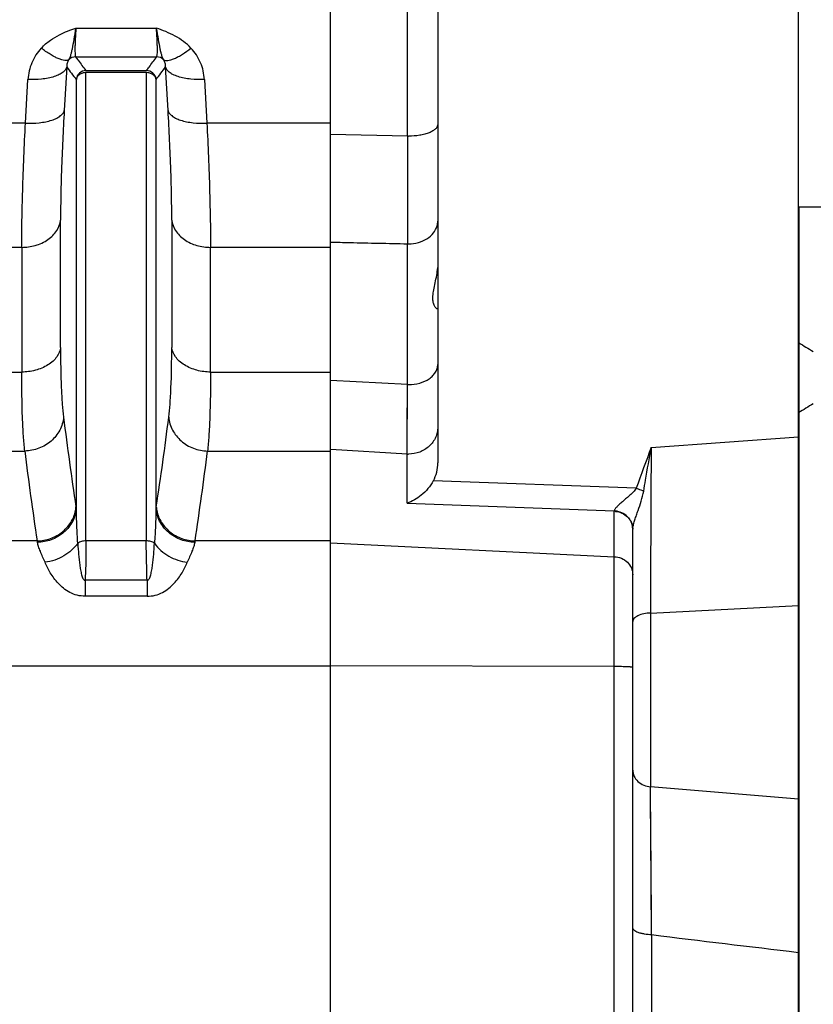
# Model space of a CAD drawing. Extents: x -1680 to 1181, y 8 to 1739.
# Tile 34 of 73: x -608 to -527, y 1006 to 1107. Entities that reach past the tile are written whole.
import ezdxf

# ---------------------------------------------------------------- set-up
doc = ezdxf.new("R2010")
doc.units = 0
doc.header["$LTSCALE"] = 65.395
doc.layers.add('SG48_1', color=7, linetype='CONTINUOUS')

msp = doc.modelspace()

# ---------------------------------------------------------------- linework, layer by layer
at = {"layer": 'SG48_1', "color": 6, "linetype": 'CONTINUOUS'}
for p, q in [((-565.33, 1134.67), (-565.33, 1061.52)), ((-528.33, 772.58), (-528.33, 1132.74)), ((-603.4, 1102.16), (-603.66, 1097.69)), ((-593, 1097.69), (-593.26, 1102.16)), ((-508.3, 1087.78), (-528.33, 1087.78)), ((-528.3, 1087.78), (-528.3, 1073.85)), ((-528.3, 1066.66), (-528.3, 957.66)), ((-545.33, 999.62), (-545.33, 1054.72))]:
    msp.add_line(p, q, dxfattribs=at)
at = {"layer": 'SG48_1', "color": 2, "linetype": 'CONTINUOUS'}
for p, q in [((-576.33, 780.79), (-576.33, 1124.35)), ((-601.43, 1101.78), (-595.24, 1101.78)), ((-595.24, 1101.57), (-601.43, 1101.57)), ((-528.3, 1073.85), (-528.3, 1066.66))]:
    msp.add_line(p, q, dxfattribs=at)
at = {"layer": 'SG48_1', "color": 9, "linetype": 'CONTINUOUS'}
for p, q in [((-568.44, 1095.04), (-568.44, 1122.17)), ((-602.46, 1106.14), (-594.21, 1106.14)), ((-602.49, 1103.18), (-594.18, 1103.18)), ((-601.43, 1053.53), (-601.43, 1101.57)), ((-595.24, 1101.57), (-595.24, 1053.53)), ((-607.64, 1096.39), (-607.38, 1100.86)), ((-602.42, 1100.87), (-602.42, 1056.83)), ((-594.24, 1056.83), (-594.24, 1100.87)), ((-589.28, 1100.86), (-589.02, 1096.39)), ((-607.64, 1096.39), (-613.27, 1096.39)), ((-576.33, 1096.39), (-589.02, 1096.39)), ((-568.44, 1095.04), (-576.33, 1095.22)), ((-604.04, 1073.36), (-604.04, 1086.42)), ((-592.63, 1086.42), (-592.63, 1073.36)), ((-568.44, 1069.56), (-568.44, 1084)), ((-608.02, 1083.64), (-612.9, 1083.64)), ((-608.02, 1083.64), (-608.02, 1070.85)), ((-576.33, 1083.64), (-588.65, 1083.64)), ((-588.65, 1070.85), (-588.65, 1083.64)), ((-612.9, 1070.85), (-608.02, 1070.85)), ((-588.65, 1070.85), (-576.33, 1070.85)), ((-568.44, 1069.56), (-576.33, 1069.99)), ((-568.49, 1062.44), (-568.44, 1069.56)), ((-568.47, 1064.86), (-568.44, 1069.56)), ((-568.49, 1062.44), (-568.47, 1064.86)), ((-543.44, 1063.1), (-528.33, 1064.19)), ((-613.21, 1062.75), (-607.71, 1062.75)), ((-588.96, 1062.75), (-576.33, 1062.75)), ((-568.49, 1062.44), (-576.32, 1062.91)), ((-568.49, 1057.39), (-568.49, 1062.44)), ((-544.97, 1058.93), (-565.79, 1059.7)), ((-568.49, 1057.39), (-547.23, 1056.6)), ((-547.23, 977.34), (-547.23, 1056.57)), ((-606.43, 1053.52), (-609.61, 1053.52)), ((-595.24, 1053.53), (-601.43, 1053.53)), ((-576.33, 1053.52), (-590.24, 1053.52)), ((-576.33, 1053.33), (-547.23, 1051.91)), ((-595.16, 1049.49), (-601.51, 1049.49)), ((-601.51, 1049.49), (-601.51, 1047.85)), ((-595.16, 1049.49), (-595.16, 1047.85)), ((-595.16, 1047.85), (-601.51, 1047.85)), ((-543.51, 1046.13), (-528.33, 1046.89)), ((-543.51, 1046.13), (-543.51, 1028.3)), ((-609.07, 1040.71), (-576.33, 1040.71)), ((-547.23, 1040.64), (-576.33, 1040.7)), ((-528.33, 1027.03), (-543.51, 1028.3)), ((-543.4, 1013.13), (-543.51, 1028.3)), ((-543.41, 1014.07), (-543.41, 1015)), ((-543.4, 1013.13), (-543.4, 999.07))]:
    msp.add_line(p, q, dxfattribs=at)
msp.add_lwpolyline([(-543.41, 1015), (-543.48, 1024.04), (-543.49, 1026.03)], dxfattribs=at)
at = {"layer": 'SG48_1', "color": 2, "linetype": 'CONTINUOUS'}
for centre, radius, start, end in [((-602.48, 1102.18), 1, 90.2121, 134.8893), ((-601.42, 1100.78), 1, 90.247, 175.1296), ((-595.24, 1100.78), 1, 4.8704, 89.7494), ((-498.77, 1122.3), 56.74, 238.6383, 240.3956), ((-503.58, 1028.52), 45.46, 120.7236, 122.9487), ((-605.85, 1057.31), 3.41, 351.9907, 354.9545), ((-605.9, 1057.32), 3.47, 351.367, 351.9974), ((-615.73, 1055), 13.44, 7.834, 8.613), ((-580.59, 1054.95), 13.78, 171.3966, 172.1559), ((-590.82, 1057.31), 3.41, 185.0459, 188.0094), ((-590.76, 1057.32), 3.47, 188.0027, 188.6068), ((-547.34, 1054.47), 2.14, 83.1393, 86.8273), ((-546.6, 1056.57), 0.623, 177.3362, 179.9333), ((-547.33, 1054.42), 2.15, 83.5468, 87.2169), ((-547.04, 1054.74), 1.71, 0.2761, 4.5574), ((-547.05, 1054.72), 1.72, 0.7644, 4.2655), ((-547.05, 1054.72), 1.72, 0.0002, 0.7628), ((-544.56, 1054.72), 0.776, 178.3137, 179.9996), ((-616.38, 1051.63), 10.13, 9.9711, 10.7892), ((-579.58, 1051.5), 10.85, 169.2487, 170.013)]:
    msp.add_arc(centre, radius, start, end, dxfattribs=at)
at = {"layer": 'SG48_1', "color": 9, "linetype": 'CONTINUOUS'}
for centre, radius, start, end in [((-594.18, 1102.18), 1, 45.1025, 89.7842), ((-568.33, 1102.42), 7.37, 269.1863, 270.0001), ((4116.81, 1089.52), 4685.25, 179.93249, 180.06751), ((-568.33, 1087.87), 3.87, 268.4492, 269.9993), ((-568.33, 1073.91), 4.35, 268.6198, 270.0005), ((-251.87, 1110.44), 354.63, 187.1653, 188.6648), ((-958.03, 1112.28), 367.99, 351.3624, 352.8076), ((-244.1, 1108.41), 366.47, 187.1566, 188.6136), ((-945.67, 1107.45), 359.5, 351.373, 352.8583), ((6177.41, 1027.04), 6720.95, 179.692549, 179.837226), ((-568.33, 1065.67), 3.23, 267.2179, 270.0004), ((-544.05, 1054.69), 1.28, 172.458, 176.3713), ((-544.37, 1054.71), 0.962, 176.3991, 178.0385), ((229.39, 7348.83), 6382.65, 263.04578, 263.182042)]:
    msp.add_arc(centre, radius, start, end, dxfattribs=at)
at = {"layer": 'SG48_1', "color": 6, "linetype": 'CONTINUOUS'}
for centre, radius, start, end in [((-582.72, 1116.91), 25.41, 215.5071, 219.1593), ((-613.24, 1116.38), 24.53, 320.7762, 324.5591)]:
    msp.add_arc(centre, radius, start, end, dxfattribs=at)
msp.add_ellipse((-568.33, 1061.45), major_axis=(0.26, 3.4), ratio=0.879657, start_param=-2.043176, end_param=-1.483056, dxfattribs=at)
at = {"layer": 'SG48_1', "color": 9, "linetype": 'CONTINUOUS'}
for points, knots in [([(-606.01, 1104.08), (-605.73, 1104.38), (-605.13, 1104.89), (-603.94, 1105.59), (-603.03, 1105.94), (-602.46, 1106.14)], [0, 0, 0, 0, 0.296567, 0.562794, 1, 1, 1, 1]), ([(-594.21, 1106.14), (-594.14, 1105.75), (-594.03, 1105.04), (-593.89, 1104.2), (-593.77, 1103.66), (-593.68, 1103.35), (-593.59, 1103.1), (-593.51, 1102.95), (-593.47, 1102.89)], [0, 0, 0, 0, 0.355588, 0.64399, 0.7587, 0.853839, 0.932109, 1, 1, 1, 1]), ([(-590.66, 1104.08), (-591.13, 1104.58), (-592.26, 1105.4), (-593.55, 1105.91), (-594.21, 1106.14)], [0, 0, 0, 0, 0.494351, 1, 1, 1, 1]), ([(-594.18, 1103.18), (-594.17, 1103.19), (-594.16, 1103.22), (-594.13, 1103.31), (-594.11, 1103.48), (-594.1, 1103.75), (-594.1, 1104.1), (-594.11, 1104.52), (-594.13, 1105.01), (-594.16, 1105.56), (-594.19, 1105.94), (-594.21, 1106.14)], [0, 0, 0, 0, 0.013344, 0.033498, 0.095395, 0.185948, 0.303828, 0.44699, 0.612838, 0.798312, 1, 1, 1, 1]), ([(-606.01, 1104.08), (-606.42, 1103.65), (-607.08, 1102.63), (-607.35, 1101.45), (-607.38, 1100.86)], [0, 0, 0, 0, 0.50502, 1, 1, 1, 1]), ([(-603.19, 1102.89), (-603.31, 1102.82), (-603.58, 1102.8), (-603.93, 1102.88), (-604.29, 1103), (-604.69, 1103.2), (-605.28, 1103.54), (-605.72, 1103.85), (-606.01, 1104.08)], [0, 0, 0, 0, 0.134124, 0.23117, 0.35057, 0.491486, 0.650163, 1, 1, 1, 1]), ([(-593.47, 1102.89), (-593.35, 1102.81), (-593.07, 1102.8), (-592.7, 1102.89), (-592.34, 1103.02), (-591.94, 1103.21), (-591.36, 1103.55), (-590.94, 1103.86), (-590.66, 1104.08)], [0, 0, 0, 0, 0.139826, 0.240192, 0.362164, 0.503923, 0.661095, 1, 1, 1, 1]), ([(-589.28, 1100.86), (-589.31, 1101.45), (-589.58, 1102.63), (-590.24, 1103.65), (-590.66, 1104.08)], [0, 0, 0, 0, 0.494962, 1, 1, 1, 1]), ([(-602.49, 1103.18), (-602.4, 1103.06), (-602.06, 1102.59), (-601.71, 1102.13), (-601.43, 1101.78)], [0, 0, 0, 0, 0.245087, 1, 1, 1, 1]), ([(-595.24, 1101.78), (-595.14, 1101.9), (-594.78, 1102.36), (-594.43, 1102.83), (-594.18, 1103.18)], [0, 0, 0, 0, 0.255103, 1, 1, 1, 1]), ([(-603.4, 1102.16), (-603.42, 1102.06), (-603.52, 1101.85), (-603.79, 1101.58), (-604.19, 1101.34), (-604.7, 1101.14), (-605.31, 1100.98), (-606.22, 1100.85), (-606.92, 1100.84), (-607.38, 1100.86)], [0, 0, 0, 0, 0.067614, 0.150811, 0.255255, 0.381561, 0.526215, 0.682702, 1, 1, 1, 1]), ([(-603.19, 1102.89), (-603.27, 1102.78), (-603.38, 1102.54), (-603.41, 1102.28), (-603.4, 1102.15)], [0, 0, 0, 0, 0.524758, 1, 1, 1, 1]), ([(-593.26, 1102.15), (-593.26, 1102.28), (-593.28, 1102.54), (-593.39, 1102.78), (-593.47, 1102.89)], [0, 0, 0, 0, 0.475363, 1, 1, 1, 1]), ([(-589.28, 1100.86), (-589.75, 1100.84), (-590.45, 1100.85), (-591.35, 1100.98), (-591.96, 1101.14), (-592.48, 1101.34), (-592.88, 1101.58), (-593.14, 1101.85), (-593.24, 1102.06), (-593.26, 1102.16)], [0, 0, 0, 0, 0.317298, 0.473785, 0.618439, 0.744746, 0.849189, 0.932386, 1, 1, 1, 1]), ([(-607.64, 1096.39), (-607.17, 1096.37), (-606.47, 1096.38), (-605.57, 1096.51), (-604.96, 1096.67), (-604.44, 1096.87), (-604.05, 1097.12), (-603.78, 1097.39), (-603.68, 1097.59), (-603.66, 1097.69)], [0, 0, 0, 0, 0.31711, 0.473536, 0.618176, 0.744523, 0.84905, 0.932339, 1, 1, 1, 1]), ([(-603.66, 1097.69), (-603.77, 1095.65), (-603.95, 1091.89), (-604.04, 1088.14), (-604.04, 1086.42)], [0, 0, 0, 0, 0.544064, 1, 1, 1, 1]), ([(-593, 1097.69), (-592.98, 1097.59), (-592.89, 1097.39), (-592.62, 1097.12), (-592.22, 1096.87), (-591.7, 1096.67), (-591.09, 1096.51), (-590.19, 1096.38), (-589.49, 1096.37), (-589.02, 1096.39)], [0, 0, 0, 0, 0.06766, 0.150948, 0.255476, 0.381824, 0.526466, 0.682893, 1, 1, 1, 1]), ([(-592.63, 1086.42), (-592.63, 1088.13), (-592.71, 1091.89), (-592.89, 1095.65), (-593, 1097.69)], [0, 0, 0, 0, 0.455919, 1, 1, 1, 1]), ([(-608.02, 1083.64), (-608.02, 1084.56), (-608, 1086.49), (-607.89, 1090.74), (-607.75, 1094.08), (-607.64, 1096.39)], [0, 0, 0, 0, 0.21533, 0.455961, 1, 1, 1, 1]), ([(-589.02, 1096.39), (-588.91, 1094.08), (-588.73, 1089.83), (-588.65, 1085.58), (-588.65, 1083.64)], [0, 0, 0, 0, 0.544045, 1, 1, 1, 1]), ([(-565.33, 1096.26), (-565.33, 1096.18), (-565.38, 1096), (-565.57, 1095.77), (-565.85, 1095.56), (-566.23, 1095.38), (-566.68, 1095.24), (-567.39, 1095.09), (-567.95, 1095.04), (-568.33, 1095.04)], [0, 0, 0, 0, 0.070849, 0.153448, 0.254216, 0.374663, 0.513296, 0.666829, 1, 1, 1, 1]), ([(-608.02, 1083.64), (-607.55, 1083.64), (-606.6, 1083.77), (-605.32, 1084.35), (-604.38, 1085.27), (-604.08, 1086.05), (-604.04, 1086.42)], [0, 0, 0, 0, 0.267813, 0.540028, 0.787885, 1, 1, 1, 1]), ([(-592.63, 1086.42), (-592.58, 1086.05), (-592.28, 1085.27), (-591.34, 1084.35), (-590.07, 1083.77), (-589.12, 1083.64), (-588.65, 1083.64)], [0, 0, 0, 0, 0.212115, 0.459972, 0.732187, 1, 1, 1, 1]), ([(-568.33, 1084), (-567.99, 1084), (-567.33, 1084.09), (-566.44, 1084.47), (-565.75, 1085.06), (-565.47, 1085.58), (-565.4, 1085.85)], [0, 0, 0, 0, 0.273556, 0.53523, 0.777289, 1, 1, 1, 1]), ([(-576.33, 1084.18), (-575.67, 1084.17), (-574.03, 1084.13), (-571.4, 1084.07), (-569.42, 1084.03), (-568.44, 1084)], [0, 0, 0, 0, 0.250004, 0.624996, 1, 1, 1, 1]), ([(-604.04, 1073.36), (-604.08, 1073.02), (-604.31, 1072.51), (-604.81, 1071.94), (-605.52, 1071.41), (-606.61, 1070.97), (-607.55, 1070.85), (-608.02, 1070.85)], [0, 0, 0, 0, 0.200937, 0.318159, 0.44626, 0.723314, 1, 1, 1, 1]), ([(-604.04, 1073.36), (-604.04, 1071.98), (-604.01, 1070.05), (-603.88, 1067.66), (-603.78, 1066.66), (-603.73, 1066.21)], [0, 0, 0, 0, 0.577471, 0.809325, 1, 1, 1, 1]), ([(-592.94, 1066.21), (-592.88, 1066.66), (-592.79, 1067.66), (-592.65, 1070.05), (-592.63, 1071.98), (-592.63, 1073.36)], [0, 0, 0, 0, 0.190763, 0.422601, 1, 1, 1, 1]), ([(-588.65, 1070.85), (-589.12, 1070.85), (-590.05, 1070.97), (-591.14, 1071.41), (-591.85, 1071.94), (-592.36, 1072.51), (-592.58, 1073.02), (-592.63, 1073.36)], [0, 0, 0, 0, 0.276686, 0.55374, 0.681841, 0.799063, 1, 1, 1, 1]), ([(-607.71, 1062.75), (-607.76, 1063.27), (-607.86, 1064.4), (-607.99, 1067.11), (-608.02, 1069.29), (-608.02, 1070.85)], [0, 0, 0, 0, 0.190797, 0.422692, 1, 1, 1, 1]), ([(-588.65, 1070.85), (-588.65, 1069.29), (-588.67, 1067.11), (-588.81, 1064.4), (-588.9, 1063.27), (-588.96, 1062.75)], [0, 0, 0, 0, 0.577309, 0.809204, 1, 1, 1, 1]), ([(-568.33, 1069.56), (-567.95, 1069.56), (-567.2, 1069.66), (-566.35, 1070.03), (-565.83, 1070.46), (-565.55, 1070.82), (-565.37, 1071.21), (-565.33, 1071.49), (-565.33, 1071.63)], [0, 0, 0, 0, 0.289528, 0.557286, 0.679057, 0.792144, 0.898103, 1, 1, 1, 1]), ([(-603.73, 1066.21), (-603.75, 1065.98), (-603.84, 1065.52), (-604.11, 1064.87), (-604.5, 1064.27), (-605.16, 1063.58), (-606.23, 1062.95), (-607.22, 1062.76), (-607.71, 1062.75)], [0, 0, 0, 0, 0.120251, 0.241768, 0.364917, 0.489826, 0.743282, 1, 1, 1, 1]), ([(-592.94, 1066.21), (-592.92, 1065.98), (-592.83, 1065.52), (-592.56, 1064.87), (-592.17, 1064.28), (-591.5, 1063.58), (-590.43, 1062.95), (-589.45, 1062.76), (-588.96, 1062.75)], [0, 0, 0, 0, 0.120252, 0.24177, 0.364918, 0.489827, 0.743283, 1, 1, 1, 1]), ([(-565.33, 1065.22), (-565.33, 1065.03), (-565.37, 1064.67), (-565.54, 1064.14), (-565.82, 1063.66), (-566.33, 1063.09), (-567.16, 1062.57), (-567.94, 1062.43), (-568.33, 1062.43)], [0, 0, 0, 0, 0.120599, 0.241926, 0.364595, 0.488993, 0.74201, 1, 1, 1, 1]), ([(-544.97, 1058.93), (-545.05, 1058.79), (-545.26, 1058.54), (-545.61, 1058.22), (-545.97, 1057.91), (-546.31, 1057.62), (-546.63, 1057.35), (-546.91, 1057.08), (-547.1, 1056.87), (-547.2, 1056.71), (-547.22, 1056.64), (-547.23, 1056.6)], [0, 0, 0, 0, 0.149119, 0.295888, 0.439236, 0.57766, 0.70864, 0.827852, 0.927992, 0.967932, 1, 1, 1, 1]), ([(-545.32, 1054.86), (-545.3, 1054.99), (-545.24, 1055.27), (-545.11, 1055.7), (-544.95, 1056.16), (-544.73, 1056.8), (-544.44, 1057.62), (-544.26, 1058.29), (-544.2, 1058.64)], [0, 0, 0, 0, 0.100135, 0.216412, 0.340683, 0.469252, 0.732745, 1, 1, 1, 1]), ([(-602.27, 1053.29), (-602.3, 1053.89), (-602.37, 1055.07), (-602.41, 1056.25), (-602.42, 1056.83)], [0, 0, 0, 0, 0.508393, 1, 1, 1, 1]), ([(-594.24, 1056.83), (-594.25, 1056.25), (-594.3, 1055.07), (-594.36, 1053.89), (-594.4, 1053.29)], [0, 0, 0, 0, 0.491606, 1, 1, 1, 1]), ([(-601.43, 1053.53), (-601.59, 1053.53), (-601.88, 1053.49), (-602.16, 1053.37), (-602.27, 1053.29)], [0, 0, 0, 0, 0.545228, 1, 1, 1, 1]), ([(-601.43, 1053.53), (-601.43, 1053.22), (-601.43, 1051.87), (-601.47, 1050.52), (-601.51, 1049.49)], [0, 0, 0, 0, 0.234074, 1, 1, 1, 1]), ([(-594.4, 1053.29), (-594.5, 1053.37), (-594.78, 1053.49), (-595.08, 1053.53), (-595.24, 1053.53)], [0, 0, 0, 0, 0.454772, 1, 1, 1, 1]), ([(-595.16, 1049.49), (-595.17, 1049.84), (-595.21, 1051.19), (-595.24, 1052.54), (-595.24, 1053.53)], [0, 0, 0, 0, 0.263, 1, 1, 1, 1]), ([(-605.63, 1051.33), (-605.79, 1051.71), (-606.03, 1052.24), (-606.29, 1052.92), (-606.38, 1053.23), (-606.4, 1053.38)], [0, 0, 0, 0, 0.55772, 0.795451, 1, 1, 1, 1]), ([(-602.27, 1053.29), (-602.63, 1052.76), (-603.67, 1051.86), (-604.95, 1051.42), (-605.63, 1051.33)], [0, 0, 0, 0, 0.485845, 1, 1, 1, 1]), ([(-602.27, 1053.29), (-602.24, 1052.89), (-602.2, 1052.3), (-602.13, 1051.52), (-602.06, 1050.96), (-601.97, 1050.43), (-601.88, 1050.03), (-601.78, 1049.76), (-601.71, 1049.61), (-601.62, 1049.51), (-601.54, 1049.48), (-601.51, 1049.49)], [0, 0, 0, 0, 0.298824, 0.447429, 0.591609, 0.727537, 0.848313, 0.899668, 0.942199, 0.974745, 1, 1, 1, 1]), ([(-595.16, 1049.49), (-595.12, 1049.48), (-595.05, 1049.51), (-594.96, 1049.61), (-594.88, 1049.76), (-594.78, 1050.03), (-594.69, 1050.43), (-594.61, 1050.96), (-594.54, 1051.52), (-594.46, 1052.3), (-594.42, 1052.89), (-594.4, 1053.29)], [0, 0, 0, 0, 0.025256, 0.057803, 0.100332, 0.151684, 0.27246, 0.408385, 0.552567, 0.701175, 1, 1, 1, 1]), ([(-594.4, 1053.29), (-594.02, 1052.74), (-592.98, 1051.84), (-591.69, 1051.42), (-591.04, 1051.33)], [0, 0, 0, 0, 0.501333, 1, 1, 1, 1]), ([(-590.26, 1053.38), (-590.29, 1053.23), (-590.38, 1052.92), (-590.64, 1052.24), (-590.88, 1051.71), (-591.04, 1051.33)], [0, 0, 0, 0, 0.204552, 0.442284, 1, 1, 1, 1]), ([(-547.23, 1051.91), (-546.98, 1051.9), (-546.48, 1051.79), (-545.85, 1051.38), (-545.43, 1050.77), (-545.33, 1050.3), (-545.33, 1050.06)], [0, 0, 0, 0, 0.258645, 0.512084, 0.758516, 1, 1, 1, 1]), ([(-601.51, 1047.85), (-601.78, 1047.85), (-602.33, 1047.92), (-603.09, 1048.22), (-603.74, 1048.65), (-604.44, 1049.31), (-605.09, 1050.2), (-605.47, 1050.97), (-605.63, 1051.33)], [0, 0, 0, 0, 0.145505, 0.287519, 0.423841, 0.553517, 0.791304, 1, 1, 1, 1]), ([(-595.16, 1047.85), (-594.88, 1047.85), (-594.33, 1047.92), (-593.58, 1048.22), (-592.93, 1048.65), (-592.22, 1049.31), (-591.57, 1050.2), (-591.19, 1050.97), (-591.04, 1051.33)], [0, 0, 0, 0, 0.145505, 0.287518, 0.423839, 0.553515, 0.791303, 1, 1, 1, 1]), ([(-543.51, 1046.13), (-543.74, 1046.12), (-544.18, 1046.07), (-544.7, 1045.91), (-545.03, 1045.72), (-545.2, 1045.57), (-545.31, 1045.41), (-545.33, 1045.3), (-545.33, 1045.25)], [0, 0, 0, 0, 0.317579, 0.61479, 0.739065, 0.842916, 0.927689, 1, 1, 1, 1]), ([(-545.33, 1040.55), (-545.33, 1040.55), (-545.35, 1040.56), (-545.37, 1040.57), (-545.42, 1040.57), (-545.48, 1040.58), (-545.56, 1040.59), (-545.69, 1040.6), (-545.9, 1040.61), (-546.18, 1040.62), (-546.5, 1040.63), (-546.86, 1040.63), (-547.1, 1040.63), (-547.23, 1040.64)], [0, 0, 0, 0, 0.006424, 0.021215, 0.045034, 0.077817, 0.119317, 0.169186, 0.292219, 0.44256, 0.614844, 0.802898, 1, 1, 1, 1]), ([(-545.33, 1030.02), (-545.33, 1029.81), (-545.24, 1029.37), (-544.82, 1028.81), (-544.21, 1028.43), (-543.74, 1028.32), (-543.51, 1028.3)], [0, 0, 0, 0, 0.227025, 0.479273, 0.744475, 1, 1, 1, 1]), ([(-543.4, 1013.13), (-543.64, 1013.13), (-544, 1013.16), (-544.45, 1013.25), (-544.76, 1013.34), (-545.01, 1013.45), (-545.19, 1013.57), (-545.3, 1013.7), (-545.33, 1013.8), (-545.33, 1013.85)], [0, 0, 0, 0, 0.329621, 0.490904, 0.637954, 0.763041, 0.863169, 0.939364, 1, 1, 1, 1])]:
    msp.add_open_spline(points, degree=3, knots=knots, dxfattribs=at)
at = {"layer": 'SG48_1', "color": 2, "linetype": 'CONTINUOUS'}
for points, knots in [([(-603.19, 1102.89), (-603.15, 1102.95), (-603.07, 1103.1), (-602.98, 1103.35), (-602.9, 1103.66), (-602.78, 1104.2), (-602.63, 1105.04), (-602.52, 1105.74), (-602.46, 1106.14)], [0, 0, 0, 0, 0.067897, 0.146191, 0.241315, 0.356023, 0.644437, 1, 1, 1, 1]), ([(-602.46, 1106.14), (-602.49, 1105.75), (-602.52, 1105.21), (-602.55, 1104.52), (-602.56, 1104.1), (-602.56, 1103.75), (-602.55, 1103.48), (-602.53, 1103.31), (-602.51, 1103.22), (-602.49, 1103.19), (-602.49, 1103.18)], [0, 0, 0, 0, 0.387159, 0.553008, 0.696171, 0.814052, 0.904605, 0.966503, 0.986654, 1, 1, 1, 1]), ([(-601.43, 1101.57), (-601.55, 1101.57), (-601.79, 1101.53), (-602.1, 1101.39), (-602.33, 1101.16), (-602.41, 1100.96), (-602.42, 1100.86)], [0, 0, 0, 0, 0.275416, 0.537392, 0.778056, 1, 1, 1, 1]), ([(-594.24, 1100.86), (-594.25, 1100.96), (-594.33, 1101.16), (-594.56, 1101.39), (-594.88, 1101.53), (-595.12, 1101.57), (-595.24, 1101.57)], [0, 0, 0, 0, 0.221944, 0.462608, 0.724584, 1, 1, 1, 1]), ([(-544.2, 1058.64), (-544.14, 1059.01), (-543.89, 1060.5), (-543.63, 1061.99), (-543.44, 1063.1)], [0, 0, 0, 0, 0.250611, 1, 1, 1, 1]), ([(-544.97, 1058.93), (-544.9, 1058.91), (-544.64, 1058.82), (-544.39, 1058.72), (-544.2, 1058.64)], [0, 0, 0, 0, 0.257367, 1, 1, 1, 1]), ([(-606.43, 1053.52), (-605.97, 1053.53), (-605.03, 1053.7), (-603.98, 1054.29), (-603.29, 1054.97), (-602.77, 1055.72), (-602.54, 1056.37), (-602.47, 1056.8)], [0, 0, 0, 0, 0.245972, 0.507271, 0.637862, 0.764832, 1, 1, 1, 1]), ([(-602.42, 1056.83), (-602.46, 1056.39), (-602.66, 1055.72), (-603.17, 1054.93), (-603.86, 1054.21), (-604.94, 1053.57), (-605.93, 1053.39), (-606.4, 1053.38)], [0, 0, 0, 0, 0.231049, 0.357146, 0.487797, 0.75121, 1, 1, 1, 1]), ([(-590.26, 1053.38), (-590.74, 1053.39), (-591.72, 1053.57), (-592.81, 1054.21), (-593.5, 1054.93), (-594, 1055.72), (-594.2, 1056.39), (-594.24, 1056.83)], [0, 0, 0, 0, 0.24879, 0.512203, 0.642854, 0.768952, 1, 1, 1, 1]), ([(-594.19, 1056.8), (-594.13, 1056.37), (-593.9, 1055.72), (-593.37, 1054.97), (-592.69, 1054.29), (-591.63, 1053.7), (-590.69, 1053.53), (-590.24, 1053.52)], [0, 0, 0, 0, 0.235147, 0.362113, 0.492705, 0.754015, 1, 1, 1, 1]), ([(-545.34, 1054.87), (-545.35, 1055.08), (-545.44, 1055.39), (-545.66, 1055.77), (-545.95, 1056.12), (-546.43, 1056.44), (-546.87, 1056.56), (-547.09, 1056.59)], [0, 0, 0, 0, 0.234179, 0.359997, 0.489298, 0.75011, 1, 1, 1, 1]), ([(-547.09, 1056.56), (-546.86, 1056.54), (-546.42, 1056.41), (-545.86, 1056.03), (-545.47, 1055.49), (-545.35, 1055.06), (-545.34, 1054.85)], [0, 0, 0, 0, 0.258185, 0.511326, 0.758071, 1, 1, 1, 1])]:
    msp.add_open_spline(points, degree=3, knots=knots, dxfattribs=at)
at = {"layer": 'SG48_1', "color": 9, "linetype": 'CONTINUOUS'}
msp.add_open_spline([(-565.4, 1085.85), (-565.35, 1086), (-565.33, 1086.17), (-565.33, 1086.33)], degree=3, dxfattribs=at)
at = {"layer": 'SG48_1', "color": 6, "linetype": 'CONTINUOUS'}
for points, knots in [([(-565.4, 1077.33), (-565.43, 1077.34), (-565.48, 1077.37), (-565.59, 1077.49), (-565.73, 1077.73), (-565.84, 1078.14), (-565.84, 1078.68), (-565.75, 1079.31), (-565.54, 1080.28), (-565.38, 1081.04), (-565.34, 1081.58)], [0, 0, 0, 0, 0.01712, 0.041331, 0.109779, 0.204175, 0.325166, 0.471332, 0.637027, 1, 1, 1, 1]), ([(-565.33, 1077.39), (-565.33, 1077.37), (-565.34, 1077.34), (-565.37, 1077.33), (-565.38, 1077.33)], [0, 0, 0, 0, 0.551875, 1, 1, 1, 1]), ([(-565.79, 1059.7), (-566.1, 1059.13), (-566.9, 1058.19), (-567.96, 1057.57), (-568.49, 1057.39)], [0, 0, 0, 0, 0.538959, 1, 1, 1, 1])]:
    msp.add_open_spline(points, degree=3, knots=knots, dxfattribs=at)
msp.add_open_spline([(-565.38, 1077.33), (-565.39, 1077.33), (-565.39, 1077.33), (-565.4, 1077.33)], degree=3, dxfattribs=at)
at = {"layer": 'SG48_1', "color": 2, "linetype": 'CONTINUOUS'}
msp.add_open_spline([(-543.44, 1063.1), (-543.96, 1061.72), (-544.48, 1060.33), (-544.97, 1058.93)], degree=3, dxfattribs=at)

doc.saveas('drawing.dxf')
